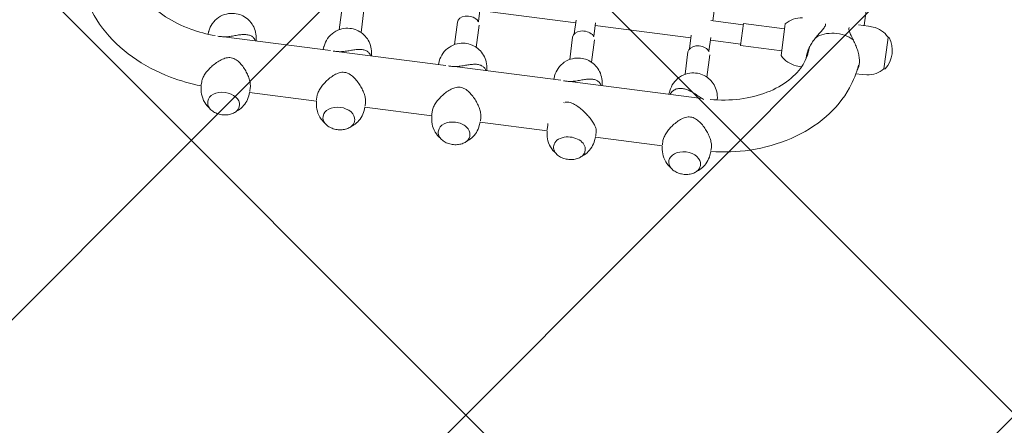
# Model space of a CAD drawing. Header units: metres. Extents: x 5515420 to 5516573, y 5683131 to 5683463.
# Tile 22 of 94: x 5516083.342 to 5516084.147, y 5683294.271 to 5683294.603. Entities that reach past the tile are written whole.
import ezdxf

# ---------------------------------------------------------------- set-up
doc = ezdxf.new("R2010")
doc.units = ezdxf.units.M
doc.layers.get('0').update_dxf_attribs({"linetype": 'CONTINUOUS', "lineweight": 18, "true_color": 0x000000})
doc.layers.add('A-Nawierzchnie', color=41, linetype='CONTINUOUS')
doc.layers.add('A-Plac-Zabaw', color=81, linetype='CONTINUOUS')
doc.layers.get('0').off()

# ---------------------------------------------------------------- blocks, each defined once
blk = doc.blocks.new('A$C615C02F7')
at = {"lineweight": 0}
for p, q in [((1084.045494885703, 293.815316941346), (1084.111276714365, 293.815316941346)), ((1084.978154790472, 294.4759983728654), (1085.253432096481, 294.5088289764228)), ((1085.623433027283, 294.515316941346), (1085.362409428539, 294.515316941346)), ((1089.742929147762, 294.4759983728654), (1089.534092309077, 294.5009050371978)), ((1089.491581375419, 284.4081330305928), (1089.491581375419, 293.1858959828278)), ((1084.045494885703, 291.215316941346), (1084.111276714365, 291.215316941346)), ((1084.978154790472, 290.5546355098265), (1085.253432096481, 290.5218049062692)), ((1085.251581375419, 285.0086082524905), (1085.251581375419, 290.5220256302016)), ((1089.742929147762, 290.5546355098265), (1089.491581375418, 290.5246588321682)), ((1085.623433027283, 290.515316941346), (1085.362409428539, 290.515316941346)), ((1084.978154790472, 284.9759983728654), (1085.25343209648, 285.0088289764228)), ((1085.620158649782, 285.015316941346), (1085.362409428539, 285.015316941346)), ((1089.742929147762, 284.9759983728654), (1089.491581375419, 285.0059750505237)), ((1084.045494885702, 284.315316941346), (1084.111276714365, 284.315316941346)), ((1089.491581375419, 274.9081330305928), (1089.491581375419, 283.6858959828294)), ((1093.112072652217, 283.9153169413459), (1091.272060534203, 283.9153169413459)), ((1084.045494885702, 281.715316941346), (1084.111276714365, 281.715316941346)), ((1093.112072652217, 282.115316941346), (1091.272060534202, 282.115316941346)), ((1084.978154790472, 281.0546355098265), (1085.25343209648, 281.0218049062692)), ((1085.251581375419, 275.5086082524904), (1085.251581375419, 281.0220256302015)), ((1085.620158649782, 281.015316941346), (1085.362409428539, 281.015316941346)), ((1089.742929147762, 281.0546355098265), (1089.491581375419, 281.0246588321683)), ((1084.978154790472, 275.4759983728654), (1085.253432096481, 275.5088289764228)), ((1085.619995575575, 275.5153169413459), (1085.362409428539, 275.5153169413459)), ((1089.742929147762, 275.4759983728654), (1089.491581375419, 275.5059750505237)), ((1084.045494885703, 274.815316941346), (1084.111276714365, 274.815316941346)), ((1089.491581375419, 265.4081330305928), (1089.491581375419, 274.1858959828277)), ((1093.112072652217, 274.4153169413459), (1091.272060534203, 274.4153169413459)), ((1084.045494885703, 272.215316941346), (1084.111276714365, 272.215316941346)), ((1093.112072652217, 272.615316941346), (1091.272060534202, 272.615316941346)), ((1093.391217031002, 272.7153169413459), (1094.510397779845, 272.7153169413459)), ((1094.299738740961, 264.8153169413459), (1094.299738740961, 272.7153169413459)), ((1084.978154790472, 271.5546355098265), (1085.253432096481, 271.5218049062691)), ((1085.251581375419, 266.0086082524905), (1085.251581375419, 271.5220256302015)), ((1085.619995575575, 271.5153169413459), (1085.362409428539, 271.5153169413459)), ((1089.742929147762, 271.5546355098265), (1089.491581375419, 271.5246588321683)), ((1084.978154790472, 265.9759983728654), (1085.253432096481, 266.0088289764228)), ((1085.731664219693, 266.015316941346), (1085.362409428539, 266.015316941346)), ((1089.742929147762, 265.9759983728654), (1089.491581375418, 266.0059750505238)), ((1084.045494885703, 265.3153169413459), (1084.111276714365, 265.3153169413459)), ((1093.112072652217, 264.9153169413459), (1091.272060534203, 264.9153169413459)), ((1093.391217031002, 264.8153169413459), (1094.510397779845, 264.8153169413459)), ((1089.491581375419, 253.7866568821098), (1089.491581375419, 264.6858959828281)), ((1093.391217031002, 263.2153169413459), (1094.510397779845, 263.2153169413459)), ((1094.299738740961, 255.3153169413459), (1094.299738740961, 263.2153169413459)), ((1084.045494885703, 262.7153169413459), (1084.111276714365, 262.7153169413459)), ((1093.112072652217, 263.115316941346), (1091.272060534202, 263.115316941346)), ((1084.978154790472, 262.0546355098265), (1085.253432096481, 262.0218049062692)), ((1085.251581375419, 256.5086082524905), (1085.251581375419, 262.0220256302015)), ((1085.731664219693, 262.015316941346), (1085.362409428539, 262.015316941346)), ((1089.742929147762, 262.0546355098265), (1089.491581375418, 262.0246588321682)), ((1084.978154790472, 256.4759983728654), (1085.253432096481, 256.5088289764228)), ((1085.619995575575, 256.515316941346), (1085.362409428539, 256.515316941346)), ((1089.742929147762, 256.4759983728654), (1089.491581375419, 256.5059750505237)), ((1084.045494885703, 255.815316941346), (1084.111276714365, 255.815316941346)), ((1093.112072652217, 255.4153169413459), (1091.272060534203, 255.4153169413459)), ((1093.391217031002, 255.3153169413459), (1094.510397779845, 255.3153169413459)), ((1093.112072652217, 253.615316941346), (1091.272060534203, 253.615316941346)), ((1093.391217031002, 253.7153169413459), (1094.510397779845, 253.7153169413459)), ((1094.299738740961, 251.215316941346), (1094.299738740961, 253.7153169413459)), ((1095.899738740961, 251.215316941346), (1095.899738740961, 253.8926425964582)), ((1095.899738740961, 253.7153169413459), (1102.947233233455, 253.7153169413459)), ((1084.045494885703, 253.215316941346), (1084.111276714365, 253.215316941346)), ((1084.978154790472, 252.5546355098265), (1085.253432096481, 252.5218049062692)), ((1085.619995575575, 252.515316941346), (1085.362409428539, 252.515316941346)), ((1089.742929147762, 252.5546355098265), (1089.534092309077, 252.5297288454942)), ((1095.999738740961, 251.215316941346), (1094.199738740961, 251.215316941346)), ((1094.199738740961, 251.215316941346), (1094.199738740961, 247.8153169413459)), ((1095.999738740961, 251.215316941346), (1095.999738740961, 247.8153169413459)), ((1093.799738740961, 247.8153169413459), (1096.182405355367, 247.8153169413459)), ((1096.182405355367, 247.8153169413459), (1096.399738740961, 247.8153169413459)), ((1093.132676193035, 246.4917937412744), (1093.099738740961, 246.115316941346)), ((1093.099738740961, 246.115316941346), (1093.099738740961, 246.0459571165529)), ((1094.599738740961, 245.6677089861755), (1094.599738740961, 245.6379379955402)), ((1093.099738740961, 241.0453169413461), (1093.099738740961, 241.5733090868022)), ((1097.099738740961, 241.0453169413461), (1097.099738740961, 241.8738299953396)), ((1093.132676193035, 240.6688401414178), (1093.099738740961, 241.0453169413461)), ((1097.066801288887, 240.6688401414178), (1097.099738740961, 241.0453169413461)), ((1097.099738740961, 241.3953169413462), (1102.316518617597, 241.3953169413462)), ((1093.799738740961, 239.2559346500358), (1093.799738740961, 239.3453169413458)), ((1096.157898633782, 239.3453169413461), (1093.799738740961, 239.3453169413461)), ((1096.399738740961, 239.3453169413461), (1096.157898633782, 239.3453169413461)), ((1096.399738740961, 239.2559346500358), (1096.399738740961, 239.3453169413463))]:
    blk.add_line(p, q, dxfattribs=at)
for centre, radius, start, end in [((1095.125065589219, 246.3174822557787), 2.0000000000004, 131.5033183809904, 174.9999999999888), ((1095.074411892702, 246.3174822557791), 2.000000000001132, 4.999999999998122, 48.49668161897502), ((1095.125065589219, 240.8431516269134), 2.000000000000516, 185.0000000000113, 228.4966816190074), ((1095.074411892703, 240.8431516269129), 2.000000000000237, 311.5033183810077, 355.0000000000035), ((1093.819738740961, 239.2559346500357), 0.01999999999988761, 179.9999999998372, 236.0587575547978), ((1095.099738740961, 241.1578169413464), 2.312500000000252, 236.0587575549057, 303.9412424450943), ((1096.379738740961, 239.2559346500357), 0.01999999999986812, 303.9412424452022, 1.628443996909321e-10)]:
    blk.add_arc(centre, radius, start, end, dxfattribs=at)
for centre, major_axis, ratio, start_param, end_param in [((1084.111276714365, 292.515316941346), (1.13686837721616e-13, -1.299999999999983), 0.677024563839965, 0, 3.141592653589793), ((1085.362409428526, 292.5153169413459), (2.492823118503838e-11, 2.00000000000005), 0.6770245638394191, 8.418799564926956e-12, 0.08056969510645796), ((1085.362409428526, 292.515316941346), (2.492815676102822e-11, -2.000000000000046), 0.6770245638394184, -0.08056969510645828, -8.419112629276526e-12), ((1085.362409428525, 283.0153169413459), (2.492823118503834e-11, 2.000000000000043), 0.6770245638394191, 8.418799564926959e-12, 0.08056969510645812), ((1084.111276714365, 283.015316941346), (0, -1.300000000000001), 0.6770245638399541, 7.02073280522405e-14, 3.141592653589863), ((1085.362409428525, 283.0153169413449), (2.504139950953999e-11, -1.999999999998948), 0.6770245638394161, -0.0805696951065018, -8.418404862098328e-12), ((1085.362409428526, 273.5153169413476), (2.487606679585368e-11, 1.999999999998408), 0.677024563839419, 8.380385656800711e-12, 0.08056969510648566), ((1084.111276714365, 273.515316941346), (9.742403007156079e-14, 1.299999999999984), 0.677024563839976, -1.570796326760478, 6.927791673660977e-14), ((1084.111276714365, 273.515316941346), (0, -1.300000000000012), 0.6770245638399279, 0, 1.57079632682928), ((1085.362409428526, 273.5153169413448), (2.487607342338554e-11, -1.999999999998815), 0.6770245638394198, -0.08056969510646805, -8.379241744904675e-12), ((1085.362409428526, 264.0153169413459), (2.492823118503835e-11, 2.000000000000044), 0.6770245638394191, 8.418799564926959e-12, 0.08056969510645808), ((1084.111276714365, 264.015316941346), (-3.027578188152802e-13, 1.300000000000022), 0.6770245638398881, -1.152579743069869, -2.084998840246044e-13), ((1084.111276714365, 264.015316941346), (1.13686837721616e-13, -1.300000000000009), 0.6770245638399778, -7.016609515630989e-14, 1.989012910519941), ((1085.362409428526, 264.0153169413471), (2.498024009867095e-11, -2.000000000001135), 0.6770245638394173, -0.08056969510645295, -8.457665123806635e-12), ((1085.362409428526, 254.5153169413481), (2.487606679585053e-11, 1.999999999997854), 0.677024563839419, 8.380385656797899e-12, 0.08056969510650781), ((1084.111276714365, 254.515316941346), (2.286136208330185e-14, 1.300000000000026), 0.6770245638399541, -1.570796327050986, 1.332267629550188e-15), ((1084.111276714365, 254.515316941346), (1.13686837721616e-13, -1.300000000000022), 0.6770245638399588, 1.061217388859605e-27, 1.570796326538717), ((1085.362409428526, 254.5153169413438), (2.498935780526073e-11, -1.999999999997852), 0.6770245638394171, -0.08056969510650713, -8.379574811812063e-12), ((1094.731185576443, 243.5153169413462), (-1.707523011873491e-13, 2.120000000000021), 0.6770245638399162, -2.276836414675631, -0.6505646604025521)]:
    blk.add_ellipse(centre, major_axis=major_axis, ratio=ratio, start_param=start_param, end_param=end_param, dxfattribs=at)
at = {"lineweight": 0, "extrusion": (0, 0, -1)}
for centre, major_axis, ratio, start_param, end_param in [((1093.112072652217, 273.5153169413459), (0, 0.899999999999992), 0.6770245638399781, -1.012523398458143e-13, 2.416886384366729), ((1093.112072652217, 273.5153169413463), (-5.592748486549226e-13, -0.9000000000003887), 0.6770245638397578, -0.7247062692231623, -5.164757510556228e-13), ((1093.112072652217, 264.0153169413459), (0, 0.8999999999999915), 0.6770245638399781, -1.012523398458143e-13, 2.416886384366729), ((1093.112072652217, 264.0153169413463), (-5.594413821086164e-13, -0.9000000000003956), 0.677024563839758, -0.7247062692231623, -5.234701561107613e-13), ((1093.112072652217, 254.5153169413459), (0, 0.8999999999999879), 0.6770245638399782, -1.012523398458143e-13, 2.416886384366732), ((1093.112072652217, 254.5153169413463), (-6.444844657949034e-13, -0.9000000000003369), 0.6770245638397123, -0.7247062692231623, -4.940492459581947e-13), ((1094.731185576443, 243.515316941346), (-1.212363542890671e-13, -2.119999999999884), 0.6770245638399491, -2.491027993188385, -0.8647562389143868)]:
    blk.add_ellipse(centre, major_axis=major_axis, ratio=ratio, start_param=start_param, end_param=end_param, dxfattribs=at)
at = {"lineweight": 0}
for points, knots in [([(1085.283250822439, 294.5118963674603), (1085.338985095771, 295.3872905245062), (1085.468354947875, 296.2556302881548), (1085.947814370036, 298.260662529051), (1086.363077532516, 299.374420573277), (1087.45216151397, 301.4112087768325), (1088.12632429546, 302.3346674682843), (1089.70554893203, 303.8936831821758), (1090.612415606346, 304.5289575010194), (1092.309342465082, 305.278134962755), (1093.059141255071, 305.4879459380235), (1093.822859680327, 305.5804448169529)], [4.798683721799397, 4.798683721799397, 4.798683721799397, 4.798683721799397, 5.026548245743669, 5.026548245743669, 5.340707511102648, 5.340707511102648, 5.654866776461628, 5.654866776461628, 5.969026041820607, 5.969026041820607, 6.194283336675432, 6.194283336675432, 6.194283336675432, 6.194283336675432]), ([(1089.498343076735, 293.9090053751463), (1089.522220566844, 294.6037075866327), (1089.609844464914, 295.2932608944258), (1089.930611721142, 296.7330645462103), (1090.188193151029, 297.4700376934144), (1090.830500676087, 298.780708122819), (1091.215077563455, 299.3534601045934), (1092.060701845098, 300.3005428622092), (1092.522189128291, 300.6677263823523), (1093.461534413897, 301.1870199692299), (1093.937628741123, 301.3332106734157), (1094.505583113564, 301.3890603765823), (1094.603599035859, 301.3943045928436), (1094.701600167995, 301.395184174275)], [4.759057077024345, 4.759057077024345, 4.759057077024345, 4.759057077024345, 5.00633368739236, 5.00633368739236, 5.299845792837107, 5.299845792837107, 5.593824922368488, 5.593824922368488, 5.89678144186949, 5.89678144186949, 6.210940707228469, 6.210940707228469, 6.276579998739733, 6.276579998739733, 6.276579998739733, 6.276579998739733]), ([(1084.045494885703, 291.215316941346), (1083.951601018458, 291.215316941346), (1083.857761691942, 291.2373339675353), (1083.679193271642, 291.3230829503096), (1083.594574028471, 291.3871489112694), (1083.442760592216, 291.5512219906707), (1083.37577066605, 291.6516048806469), (1083.266617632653, 291.8782923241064), (1083.224548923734, 292.0046468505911), (1083.169629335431, 292.27033008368), (1083.156789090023, 292.4096147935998), (1083.161588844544, 292.6870760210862), (1083.179222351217, 292.8252051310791), (1083.24326060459, 293.0864635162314), (1083.289659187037, 293.209547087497), (1083.406756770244, 293.4281916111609), (1083.477435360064, 293.5237310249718), (1083.63602931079, 293.6771050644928), (1083.723879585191, 293.735069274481), (1083.89067343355, 293.8003924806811), (1083.968073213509, 293.815316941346), (1084.045494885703, 293.815316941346)], [3.141592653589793, 3.141592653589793, 3.141592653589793, 3.141592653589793, 3.455922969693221, 3.455922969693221, 3.773276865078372, 3.773276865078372, 4.094172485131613, 4.094172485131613, 4.416056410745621, 4.416056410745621, 4.737934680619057, 4.737934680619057, 5.059755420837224, 5.059755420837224, 5.381649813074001, 5.381649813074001, 5.703484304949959, 5.703484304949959, 6.023999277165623, 6.023999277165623, 6.283185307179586, 6.283185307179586, 6.283185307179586, 6.283185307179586]), ([(1083.55859835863, 293.6022185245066), (1083.608268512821, 293.6771894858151), (1083.665808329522, 293.7530281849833), (1083.873935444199, 293.9857652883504), (1084.059556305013, 294.1427558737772), (1084.485581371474, 294.3639946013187), (1084.706506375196, 294.4388133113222), (1084.953682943, 294.4729641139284), (1084.965904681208, 294.4745373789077), (1084.978154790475, 294.4759983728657)], [5.486963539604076, 5.486963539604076, 5.486963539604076, 5.486963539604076, 5.635168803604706, 5.635168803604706, 5.945099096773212, 5.945099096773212, 6.189916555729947, 6.189916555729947, 6.202615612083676, 6.202615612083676, 6.202615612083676, 6.202615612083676]), ([(1085.623433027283, 294.515316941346), (1085.654004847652, 294.5152931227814), (1085.68560247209, 294.5135474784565), (1085.808953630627, 294.5003124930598), (1085.909528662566, 294.4766638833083), (1086.122693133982, 294.4024506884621), (1086.235272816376, 294.3519099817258), (1086.463011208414, 294.2291544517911), (1086.578424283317, 294.1568226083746), (1086.802635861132, 293.9981087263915), (1086.911426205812, 293.9117289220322), (1087.120170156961, 293.7288215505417), (1087.227288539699, 293.6248630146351), (1087.428468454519, 293.4033205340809), (1087.522614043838, 293.2858122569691), (1087.685304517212, 293.0411957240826), (1087.753901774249, 292.9143659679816), (1087.848785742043, 292.6508204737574), (1087.874846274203, 292.5139637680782), (1087.860726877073, 292.2268678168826), (1087.821313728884, 292.0922198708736), (1087.700896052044, 291.8365771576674), (1087.620104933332, 291.715463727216), (1087.434075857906, 291.4855261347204), (1087.328813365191, 291.3769894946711), (1087.106864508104, 291.176227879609), (1086.990101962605, 291.0840873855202), (1086.764585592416, 290.9259537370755), (1086.647971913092, 290.8532582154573), (1086.409642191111, 290.7249016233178), (1086.287934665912, 290.6692456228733), (1086.049866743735, 290.5819662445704), (1085.933242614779, 290.5502694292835), (1085.75376302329, 290.5210491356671), (1085.68660000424, 290.515368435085), (1085.623433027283, 290.515316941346)], [3.197384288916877, 3.197384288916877, 3.197384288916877, 3.197384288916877, 3.341752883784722, 3.341752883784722, 3.745412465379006, 3.745412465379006, 4.14907204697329, 4.14907204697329, 4.552731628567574, 4.552731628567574, 4.956391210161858, 4.956391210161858, 5.388169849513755, 5.388169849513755, 5.819948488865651, 5.819948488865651, 6.251727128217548, 6.251727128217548, 6.683505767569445, 6.683505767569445, 7.115284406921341, 7.115284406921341, 7.547063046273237, 7.547063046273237, 7.978841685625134, 7.978841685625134, 8.41062032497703, 8.41062032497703, 8.814279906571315, 8.814279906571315, 9.217939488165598, 9.217939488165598, 9.621599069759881, 9.621599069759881, 9.880890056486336, 9.880890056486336, 9.880890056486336, 9.880890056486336]), ([(1089.742929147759, 290.5546355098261), (1089.953521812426, 290.5797515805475), (1090.154558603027, 290.6389376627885), (1090.523715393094, 290.8069386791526), (1090.687086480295, 290.9186257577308), (1090.97933671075, 291.1760501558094), (1091.097198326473, 291.3237565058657), (1091.299574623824, 291.6451069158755), (1091.36984647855, 291.8169002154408), (1091.473334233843, 292.1831833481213), (1091.494746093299, 292.3749435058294), (1091.484047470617, 292.7767807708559), (1091.447740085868, 292.9879231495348), (1091.287444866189, 293.4097487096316), (1091.174803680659, 293.6193665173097), (1090.847148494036, 293.9857652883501), (1090.661527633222, 294.1427558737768), (1090.235502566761, 294.3639946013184), (1090.014577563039, 294.4388133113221), (1089.767400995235, 294.4729641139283), (1089.755179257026, 294.4745373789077), (1089.74292914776, 294.4759983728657)], [3.22216234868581, 3.22216234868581, 3.22216234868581, 3.22216234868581, 3.440472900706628, 3.440472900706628, 3.679322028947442, 3.679322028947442, 3.963137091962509, 3.963137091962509, 4.317042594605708, 4.317042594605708, 4.751694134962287, 4.751694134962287, 5.223854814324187, 5.223854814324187, 5.635168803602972, 5.635168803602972, 5.94509909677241, 5.94509909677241, 6.189916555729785, 6.189916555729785, 6.202615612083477, 6.202615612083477, 6.202615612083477, 6.202615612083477]), ([(1089.515986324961, 293.0087156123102), (1089.491947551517, 293.1481933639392), (1089.481657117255, 293.2763360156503), (1089.473903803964, 293.4959065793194), (1089.474329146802, 293.5899865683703), (1089.474498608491, 293.6783784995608)], [0, 0, 0, 0, 0.4317786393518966, 0.4317786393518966, 0.7940899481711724, 0.7940899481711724, 0.7940899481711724, 0.7940899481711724]), ([(1089.491581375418, 290.6008612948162), (1089.55699172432, 290.6315001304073), (1089.615857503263, 290.6704014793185), (1089.731530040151, 290.7764904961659), (1089.783179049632, 290.8485257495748), (1089.858642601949, 291.010964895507), (1089.882582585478, 291.1015355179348), (1089.906196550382, 291.2926852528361), (1089.905905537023, 291.3932656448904), (1089.887839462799, 291.6011292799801), (1089.868063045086, 291.7165192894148), (1089.812072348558, 291.9570643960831), (1089.775872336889, 292.0821566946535), (1089.696647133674, 292.3376973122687), (1089.653713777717, 292.4678860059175), (1089.575201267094, 292.7335742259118), (1089.540025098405, 292.8692378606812), (1089.515986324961, 293.0087156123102)], [10.1135148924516, 10.1135148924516, 10.1135148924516, 10.1135148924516, 10.42891823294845, 10.42891823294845, 10.83257781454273, 10.83257781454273, 11.23623739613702, 11.23623739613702, 11.6398969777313, 11.6398969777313, 12.0716756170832, 12.0716756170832, 12.5034542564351, 12.5034542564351, 12.93523289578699, 12.93523289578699, 13.36701153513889, 13.36701153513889, 13.36701153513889, 13.36701153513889]), ([(1084.978154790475, 290.5546355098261), (1084.767562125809, 290.5797515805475), (1084.566525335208, 290.6389376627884), (1084.197368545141, 290.8069386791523), (1084.03399745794, 290.9186257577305), (1083.755906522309, 291.1635781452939), (1083.645230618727, 291.2976546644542), (1083.55859835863, 291.4284153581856)], [3.222162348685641, 3.222162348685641, 3.222162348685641, 3.222162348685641, 3.440472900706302, 3.440472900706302, 3.679322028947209, 3.679322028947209, 3.937814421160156, 3.937814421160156, 3.937814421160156, 3.937814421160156]), ([(1083.55859835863, 284.1022185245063), (1083.608268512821, 284.177189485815), (1083.665808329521, 284.2530281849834), (1083.873935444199, 284.4857652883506), (1084.059556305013, 284.6427558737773), (1084.485581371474, 284.8639946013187), (1084.706506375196, 284.9388133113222), (1084.953682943, 284.9729641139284), (1084.965904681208, 284.9745373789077), (1084.978154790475, 284.9759983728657)], [5.486963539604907, 5.486963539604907, 5.486963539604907, 5.486963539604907, 5.635168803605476, 5.635168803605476, 5.945099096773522, 5.945099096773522, 6.189916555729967, 6.189916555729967, 6.202615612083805, 6.202615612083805, 6.202615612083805, 6.202615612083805]), ([(1085.620158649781, 285.015316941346), (1085.705626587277, 285.0152897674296), (1085.799806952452, 285.0035726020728), (1086.008237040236, 284.9547312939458), (1086.123500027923, 284.9155625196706), (1086.357943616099, 284.8141468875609), (1086.47738479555, 284.7518093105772), (1086.710548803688, 284.6112214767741), (1086.824263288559, 284.5329751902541), (1087.043510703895, 284.3647259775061), (1087.156640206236, 284.2677180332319), (1087.370710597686, 284.0583002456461), (1087.471730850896, 283.9459716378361), (1087.64880524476, 283.7096984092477), (1087.724894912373, 283.5860384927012), (1087.835420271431, 283.3266538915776), (1087.869637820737, 283.1908014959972), (1087.872714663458, 282.9029849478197), (1087.841406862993, 282.7666512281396), (1087.736445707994, 282.5055444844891), (1087.663013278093, 282.3806388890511), (1087.491024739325, 282.1411668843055), (1087.392427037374, 282.0268832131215), (1087.182882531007, 281.8129369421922), (1087.071854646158, 281.7133536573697), (1086.856262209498, 281.5397058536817), (1086.744252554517, 281.4584775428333), (1086.514165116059, 281.3112743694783), (1086.396095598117, 281.2453028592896), (1086.16390297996, 281.1361564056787), (1086.04952134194, 281.0928812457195), (1085.833793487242, 281.0336360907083), (1085.732457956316, 281.0176905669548), (1085.634256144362, 281.0154002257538), (1085.627184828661, 281.0153182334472), (1085.620158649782, 281.015316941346)], [3.373294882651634, 3.373294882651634, 3.373294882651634, 3.373294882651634, 3.745412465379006, 3.745412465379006, 4.14907204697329, 4.14907204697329, 4.552731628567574, 4.552731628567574, 4.956391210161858, 4.956391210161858, 5.388169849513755, 5.388169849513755, 5.819948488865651, 5.819948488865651, 6.251727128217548, 6.251727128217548, 6.683505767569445, 6.683505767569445, 7.115284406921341, 7.115284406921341, 7.547063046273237, 7.547063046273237, 7.978841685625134, 7.978841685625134, 8.41062032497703, 8.41062032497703, 8.814279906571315, 8.814279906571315, 9.217939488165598, 9.217939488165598, 9.621599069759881, 9.621599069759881, 10.02525865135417, 10.02525865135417, 10.05680065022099, 10.05680065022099, 10.05680065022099, 10.05680065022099]), ([(1089.742929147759, 281.0546355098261), (1089.953521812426, 281.0797515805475), (1090.154558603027, 281.1389376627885), (1090.523715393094, 281.3069386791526), (1090.687086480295, 281.4186257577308), (1090.97933671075, 281.6760501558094), (1091.097198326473, 281.8237565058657), (1091.299574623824, 282.1451069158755), (1091.36984647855, 282.3169002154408), (1091.473334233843, 282.6831833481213), (1091.494746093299, 282.8749435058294), (1091.484047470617, 283.2767807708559), (1091.447740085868, 283.4879231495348), (1091.287444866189, 283.9097487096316), (1091.174803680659, 284.1193665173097), (1090.847148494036, 284.4857652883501), (1090.661527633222, 284.6427558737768), (1090.235502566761, 284.8639946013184), (1090.014577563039, 284.9388133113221), (1089.767400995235, 284.9729641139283), (1089.755179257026, 284.9745373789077), (1089.74292914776, 284.9759983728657)], [3.22216234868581, 3.22216234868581, 3.22216234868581, 3.22216234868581, 3.440472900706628, 3.440472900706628, 3.679322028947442, 3.679322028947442, 3.963137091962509, 3.963137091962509, 4.317042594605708, 4.317042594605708, 4.751694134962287, 4.751694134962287, 5.223854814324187, 5.223854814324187, 5.635168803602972, 5.635168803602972, 5.94509909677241, 5.94509909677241, 6.189916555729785, 6.189916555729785, 6.202615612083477, 6.202615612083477, 6.202615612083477, 6.202615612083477]), ([(1084.045494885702, 281.715316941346), (1083.951601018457, 281.715316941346), (1083.857761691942, 281.7373339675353), (1083.679193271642, 281.8230829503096), (1083.594574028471, 281.8871489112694), (1083.442760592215, 282.0512219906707), (1083.37577066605, 282.1516048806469), (1083.266617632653, 282.3782923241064), (1083.224548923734, 282.5046468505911), (1083.169629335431, 282.77033008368), (1083.156789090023, 282.9096147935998), (1083.161588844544, 283.1870760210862), (1083.179222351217, 283.3252051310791), (1083.24326060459, 283.5864635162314), (1083.289659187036, 283.709547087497), (1083.406756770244, 283.9281916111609), (1083.477435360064, 284.0237310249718), (1083.63602931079, 284.1771050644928), (1083.723879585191, 284.235069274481), (1083.89067343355, 284.3003924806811), (1083.968073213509, 284.315316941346), (1084.045494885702, 284.315316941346)], [3.141592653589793, 3.141592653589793, 3.141592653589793, 3.141592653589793, 3.455922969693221, 3.455922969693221, 3.773276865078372, 3.773276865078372, 4.094172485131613, 4.094172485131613, 4.416056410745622, 4.416056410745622, 4.737934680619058, 4.737934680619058, 5.059755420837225, 5.059755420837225, 5.381649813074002, 5.381649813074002, 5.70348430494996, 5.70348430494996, 6.023999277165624, 6.023999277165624, 6.283185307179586, 6.283185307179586, 6.283185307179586, 6.283185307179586]), ([(1089.515986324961, 283.5087156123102), (1089.491947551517, 283.6481933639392), (1089.481657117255, 283.7763360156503), (1089.473797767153, 283.9989094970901), (1089.47435820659, 284.095621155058), (1089.474508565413, 284.1863158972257)], [0, 0, 0, 0, 0.4317786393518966, 0.4317786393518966, 0.8049501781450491, 0.8049501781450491, 0.8049501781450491, 0.8049501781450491]), ([(1089.491581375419, 281.1008612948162), (1089.556991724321, 281.1315001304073), (1089.615857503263, 281.1704014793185), (1089.731530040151, 281.2764904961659), (1089.783179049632, 281.3485257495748), (1089.858642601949, 281.510964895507), (1089.882582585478, 281.6015355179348), (1089.906196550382, 281.7926852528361), (1089.905905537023, 281.8932656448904), (1089.887839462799, 282.1011292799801), (1089.868063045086, 282.2165192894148), (1089.812072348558, 282.4570643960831), (1089.775872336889, 282.5821566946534), (1089.696647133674, 282.8376973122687), (1089.653713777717, 282.9678860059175), (1089.575201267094, 283.2335742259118), (1089.540025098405, 283.3692378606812), (1089.515986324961, 283.5087156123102)], [10.11351489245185, 10.11351489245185, 10.11351489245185, 10.11351489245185, 10.42891823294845, 10.42891823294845, 10.83257781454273, 10.83257781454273, 11.23623739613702, 11.23623739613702, 11.6398969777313, 11.6398969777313, 12.0716756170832, 12.0716756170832, 12.5034542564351, 12.5034542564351, 12.93523289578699, 12.93523289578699, 13.36701153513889, 13.36701153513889, 13.36701153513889, 13.36701153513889]), ([(1084.978154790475, 281.0546355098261), (1084.767562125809, 281.0797515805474), (1084.566525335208, 281.1389376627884), (1084.197368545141, 281.3069386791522), (1084.03399745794, 281.4186257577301), (1083.755906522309, 281.6635781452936), (1083.645230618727, 281.7976546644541), (1083.55859835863, 281.9284153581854)], [3.22216234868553, 3.22216234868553, 3.22216234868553, 3.22216234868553, 3.440472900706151, 3.440472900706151, 3.679322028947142, 3.679322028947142, 3.93781442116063, 3.93781442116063, 3.93781442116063, 3.93781442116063]), ([(1083.55859835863, 274.6022185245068), (1083.608268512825, 274.6771894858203), (1083.665808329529, 274.7530281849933), (1083.873935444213, 274.9857652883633), (1084.059556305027, 275.1427558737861), (1084.485581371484, 275.3639946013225), (1084.706506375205, 275.4388133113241), (1084.953682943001, 275.4729641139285), (1084.965904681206, 275.4745373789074), (1084.978154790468, 275.475998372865)], [5.486963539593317, 5.486963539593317, 5.486963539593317, 5.486963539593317, 5.635168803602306, 5.635168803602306, 5.945099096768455, 5.945099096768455, 6.189916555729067, 6.189916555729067, 6.202615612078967, 6.202615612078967, 6.202615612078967, 6.202615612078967]), ([(1085.619995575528, 275.515316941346), (1085.711091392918, 275.5153169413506), (1085.812585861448, 275.5015256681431), (1086.028924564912, 275.4464826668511), (1086.143757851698, 275.4052555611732), (1086.377096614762, 275.2999613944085), (1086.495861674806, 275.235798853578), (1086.727505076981, 275.0918854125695), (1086.84037511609, 275.0121381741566), (1087.05780946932, 274.8411683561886), (1087.169895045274, 274.7428604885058), (1087.381714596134, 274.5311520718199), (1087.481528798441, 274.4178318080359), (1087.656068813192, 274.1799295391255), (1087.730833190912, 274.0556312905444), (1087.838581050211, 273.7953531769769), (1087.871345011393, 273.659243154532), (1087.871345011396, 273.5153169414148)], [10.02525865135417, 10.02525865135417, 10.02525865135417, 10.02525865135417, 10.42891823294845, 10.42891823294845, 10.83257781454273, 10.83257781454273, 11.23623739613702, 11.23623739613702, 11.6398969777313, 11.6398969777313, 12.0716756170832, 12.0716756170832, 12.5034542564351, 12.5034542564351, 12.93523289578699, 12.93523289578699, 13.36701153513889, 13.36701153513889, 13.36701153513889, 13.36701153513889]), ([(1089.742929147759, 271.5546355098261), (1089.953521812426, 271.5797515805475), (1090.154558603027, 271.6389376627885), (1090.523715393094, 271.8069386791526), (1090.687086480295, 271.9186257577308), (1090.97933671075, 272.1760501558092), (1091.097198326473, 272.3237565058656), (1091.299574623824, 272.6451069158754), (1091.36984647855, 272.8169002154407), (1091.473334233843, 273.1831833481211), (1091.494746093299, 273.3749435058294), (1091.484047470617, 273.7767807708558), (1091.447740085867, 273.9879231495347), (1091.287444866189, 274.4097487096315), (1091.174803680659, 274.6193665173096), (1090.847148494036, 274.98576528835), (1090.661527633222, 275.1427558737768), (1090.235502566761, 275.3639946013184), (1090.014577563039, 275.4388133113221), (1089.767400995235, 275.4729641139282), (1089.755179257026, 275.4745373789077), (1089.74292914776, 275.4759983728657)], [3.222162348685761, 3.222162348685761, 3.222162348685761, 3.222162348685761, 3.440472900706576, 3.440472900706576, 3.679322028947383, 3.679322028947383, 3.963137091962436, 3.963137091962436, 4.317042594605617, 4.317042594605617, 4.75169413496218, 4.75169413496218, 5.223854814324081, 5.223854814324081, 5.635168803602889, 5.635168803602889, 5.945099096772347, 5.945099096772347, 6.189916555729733, 6.189916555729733, 6.202615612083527, 6.202615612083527, 6.202615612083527, 6.202615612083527]), ([(1084.045494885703, 272.215316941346), (1083.951601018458, 272.215316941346), (1083.857761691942, 272.2373339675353), (1083.679193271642, 272.3230829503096), (1083.594574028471, 272.3871489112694), (1083.442760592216, 272.5512219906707), (1083.37577066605, 272.6516048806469), (1083.266617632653, 272.8782923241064), (1083.224548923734, 273.0046468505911), (1083.169629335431, 273.27033008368), (1083.156789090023, 273.4096147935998), (1083.161588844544, 273.6870760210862), (1083.179222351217, 273.8252051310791), (1083.24326060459, 274.0864635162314), (1083.289659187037, 274.209547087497), (1083.406756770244, 274.4281916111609), (1083.477435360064, 274.5237310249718), (1083.63602931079, 274.6771050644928), (1083.723879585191, 274.735069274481), (1083.89067343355, 274.8003924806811), (1083.968073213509, 274.815316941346), (1084.045494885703, 274.815316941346)], [3.141592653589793, 3.141592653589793, 3.141592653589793, 3.141592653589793, 3.455922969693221, 3.455922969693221, 3.773276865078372, 3.773276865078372, 4.094172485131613, 4.094172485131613, 4.416056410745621, 4.416056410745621, 4.737934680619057, 4.737934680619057, 5.059755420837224, 5.059755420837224, 5.381649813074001, 5.381649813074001, 5.703484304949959, 5.703484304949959, 6.023999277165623, 6.023999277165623, 6.283185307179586, 6.283185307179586, 6.283185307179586, 6.283185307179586]), ([(1089.515986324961, 274.0087156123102), (1089.491947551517, 274.1481933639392), (1089.481657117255, 274.2763360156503), (1089.473797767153, 274.4989094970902), (1089.47435820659, 274.5956211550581), (1089.474508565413, 274.6863158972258)], [0, 0, 0, 0, 0.4317786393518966, 0.4317786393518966, 0.8049501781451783, 0.8049501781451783, 0.8049501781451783, 0.8049501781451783]), ([(1089.491581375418, 271.6008612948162), (1089.55699172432, 271.6315001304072), (1089.615857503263, 271.6704014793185), (1089.731530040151, 271.7764904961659), (1089.783179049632, 271.8485257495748), (1089.858642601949, 272.010964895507), (1089.882582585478, 272.1015355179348), (1089.906196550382, 272.2926852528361), (1089.905905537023, 272.3932656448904), (1089.887839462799, 272.6011292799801), (1089.868063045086, 272.7165192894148), (1089.812072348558, 272.9570643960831), (1089.775872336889, 273.0821566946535), (1089.696647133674, 273.3376973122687), (1089.653713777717, 273.4678860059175), (1089.575201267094, 273.7335742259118), (1089.540025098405, 273.8692378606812), (1089.515986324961, 274.0087156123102)], [10.11351489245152, 10.11351489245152, 10.11351489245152, 10.11351489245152, 10.42891823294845, 10.42891823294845, 10.83257781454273, 10.83257781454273, 11.23623739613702, 11.23623739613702, 11.6398969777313, 11.6398969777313, 12.0716756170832, 12.0716756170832, 12.5034542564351, 12.5034542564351, 12.93523289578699, 12.93523289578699, 13.36701153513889, 13.36701153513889, 13.36701153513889, 13.36701153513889]), ([(1087.871345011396, 273.5153169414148), (1087.8713450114, 273.3713907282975), (1087.838581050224, 273.2352807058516), (1087.730833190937, 272.9750025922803), (1087.656068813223, 272.8507043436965), (1087.481528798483, 272.6128020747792), (1087.381714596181, 272.4994818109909), (1087.169895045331, 272.2877733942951), (1087.057809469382, 272.1894655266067), (1086.84037511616, 272.0184957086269), (1086.727505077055, 271.9387484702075), (1086.495861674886, 271.7948350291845), (1086.377096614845, 271.7306724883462), (1086.143757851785, 271.6253783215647), (1086.028924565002, 271.5841512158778), (1085.812585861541, 271.5291082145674), (1085.711091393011, 271.5153169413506), (1085.619995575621, 271.5153169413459)], [0, 0, 0, 0, 0.4317786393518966, 0.4317786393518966, 0.8635572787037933, 0.8635572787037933, 1.29533591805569, 1.29533591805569, 1.727114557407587, 1.727114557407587, 2.13077413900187, 2.13077413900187, 2.534433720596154, 2.534433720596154, 2.938093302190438, 2.938093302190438, 3.341752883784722, 3.341752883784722, 3.341752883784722, 3.341752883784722]), ([(1084.978154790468, 271.554635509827), (1084.767562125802, 271.579751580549), (1084.566525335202, 271.6389376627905), (1084.197368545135, 271.8069386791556), (1084.033997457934, 271.9186257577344), (1083.755906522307, 272.1635781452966), (1083.645230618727, 272.2976546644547), (1083.55859835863, 272.4284153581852)], [3.22216234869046, 3.22216234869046, 3.22216234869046, 3.22216234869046, 3.440472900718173, 3.440472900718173, 3.679322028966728, 3.679322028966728, 3.937814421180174, 3.937814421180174, 3.937814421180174, 3.937814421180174]), ([(1083.558598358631, 265.102218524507), (1083.608268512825, 265.1771894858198), (1083.665808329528, 265.253028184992), (1083.873935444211, 265.4857652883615), (1084.059556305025, 265.6427558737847), (1084.485581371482, 265.8639946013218), (1084.706506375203, 265.9388133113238), (1084.953682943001, 265.9729641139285), (1084.965904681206, 265.9745373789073), (1084.978154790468, 265.9759983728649)], [5.486963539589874, 5.486963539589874, 5.486963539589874, 5.486963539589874, 5.635168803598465, 5.635168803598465, 5.945099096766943, 5.945099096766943, 6.189916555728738, 6.189916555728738, 6.202615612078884, 6.202615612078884, 6.202615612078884, 6.202615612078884]), ([(1089.742929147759, 262.0546355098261), (1089.953521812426, 262.0797515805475), (1090.154558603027, 262.1389376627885), (1090.523715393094, 262.3069386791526), (1090.687086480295, 262.4186257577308), (1090.97933671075, 262.6760501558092), (1091.097198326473, 262.8237565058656), (1091.299574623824, 263.1451069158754), (1091.36984647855, 263.3169002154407), (1091.473334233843, 263.6831833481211), (1091.494746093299, 263.8749435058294), (1091.484047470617, 264.2767807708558), (1091.447740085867, 264.4879231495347), (1091.287444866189, 264.9097487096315), (1091.174803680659, 265.1193665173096), (1090.847148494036, 265.48576528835), (1090.661527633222, 265.6427558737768), (1090.235502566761, 265.8639946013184), (1090.014577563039, 265.9388133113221), (1089.767400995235, 265.9729641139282), (1089.755179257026, 265.9745373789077), (1089.74292914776, 265.9759983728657)], [3.222162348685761, 3.222162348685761, 3.222162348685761, 3.222162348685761, 3.440472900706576, 3.440472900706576, 3.679322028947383, 3.679322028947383, 3.963137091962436, 3.963137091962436, 4.317042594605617, 4.317042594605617, 4.75169413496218, 4.75169413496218, 5.223854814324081, 5.223854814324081, 5.635168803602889, 5.635168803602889, 5.945099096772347, 5.945099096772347, 6.189916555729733, 6.189916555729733, 6.202615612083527, 6.202615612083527, 6.202615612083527, 6.202615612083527]), ([(1084.045494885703, 262.7153169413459), (1083.951601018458, 262.7153169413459), (1083.857761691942, 262.7373339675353), (1083.679193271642, 262.8230829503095), (1083.594574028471, 262.8871489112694), (1083.442760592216, 263.0512219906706), (1083.37577066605, 263.1516048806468), (1083.266617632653, 263.3782923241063), (1083.224548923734, 263.504646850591), (1083.169629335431, 263.7703300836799), (1083.156789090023, 263.9096147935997), (1083.161588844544, 264.1870760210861), (1083.179222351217, 264.325205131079), (1083.24326060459, 264.5864635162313), (1083.289659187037, 264.7095470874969), (1083.406756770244, 264.9281916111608), (1083.477435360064, 265.0237310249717), (1083.63602931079, 265.1771050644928), (1083.723879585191, 265.235069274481), (1083.89067343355, 265.3003924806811), (1083.968073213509, 265.3153169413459), (1084.045494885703, 265.3153169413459)], [3.141592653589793, 3.141592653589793, 3.141592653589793, 3.141592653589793, 3.455922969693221, 3.455922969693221, 3.773276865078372, 3.773276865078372, 4.094172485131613, 4.094172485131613, 4.416056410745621, 4.416056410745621, 4.737934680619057, 4.737934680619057, 5.059755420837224, 5.059755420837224, 5.381649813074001, 5.381649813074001, 5.703484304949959, 5.703484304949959, 6.023999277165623, 6.023999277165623, 6.283185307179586, 6.283185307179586, 6.283185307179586, 6.283185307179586]), ([(1087.754645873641, 264.8275797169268), (1087.794219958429, 264.6960578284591), (1087.799770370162, 264.565487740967), (1087.766771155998, 264.3054917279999), (1087.728485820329, 264.1758843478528), (1087.625270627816, 263.9173433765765), (1087.560227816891, 263.7886437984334), (1087.414987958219, 263.5369365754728), (1087.334692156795, 263.4139775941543), (1087.174243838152, 263.1883066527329), (1087.088811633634, 263.0770779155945), (1086.908963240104, 262.8604817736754), (1086.814555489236, 262.7551097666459), (1086.624454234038, 262.5594572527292), (1086.528544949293, 262.46896734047), (1086.342896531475, 262.3103962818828), (1086.253162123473, 262.2423338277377), (1086.0866727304, 262.1330412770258), (1086.007439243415, 262.0901841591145), (1085.863218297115, 262.0322113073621), (1085.798214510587, 262.0170692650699), (1085.738387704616, 262.0153653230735), (1085.735011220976, 262.0153175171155), (1085.731664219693, 262.0153169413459)], [0, 0, 0, 0, 0.4317786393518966, 0.4317786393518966, 0.8635572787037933, 0.8635572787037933, 1.29533591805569, 1.29533591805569, 1.727114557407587, 1.727114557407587, 2.13077413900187, 2.13077413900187, 2.534433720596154, 2.534433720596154, 2.938093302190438, 2.938093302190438, 3.341752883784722, 3.341752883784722, 3.745412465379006, 3.745412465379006, 4.14907204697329, 4.14907204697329, 4.173449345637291, 4.173449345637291, 4.173449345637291, 4.173449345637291]), ([(1089.515986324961, 264.5087156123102), (1089.491947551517, 264.6481933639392), (1089.481657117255, 264.7763360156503), (1089.473797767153, 264.9989094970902), (1089.47435820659, 265.0956211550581), (1089.474508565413, 265.1863158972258)], [0, 0, 0, 0, 0.4317786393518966, 0.4317786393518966, 0.8049501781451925, 0.8049501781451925, 0.8049501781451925, 0.8049501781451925]), ([(1089.491581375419, 262.1008612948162), (1089.556991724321, 262.1315001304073), (1089.615857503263, 262.1704014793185), (1089.731530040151, 262.2764904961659), (1089.783179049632, 262.3485257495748), (1089.858642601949, 262.510964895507), (1089.882582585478, 262.6015355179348), (1089.906196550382, 262.7926852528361), (1089.905905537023, 262.8932656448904), (1089.887839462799, 263.1011292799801), (1089.868063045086, 263.2165192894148), (1089.812072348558, 263.4570643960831), (1089.775872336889, 263.5821566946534), (1089.696647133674, 263.8376973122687), (1089.653713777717, 263.9678860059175), (1089.575201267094, 264.2335742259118), (1089.540025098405, 264.3692378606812), (1089.515986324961, 264.5087156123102)], [10.11351489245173, 10.11351489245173, 10.11351489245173, 10.11351489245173, 10.42891823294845, 10.42891823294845, 10.83257781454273, 10.83257781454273, 11.23623739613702, 11.23623739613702, 11.6398969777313, 11.6398969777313, 12.0716756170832, 12.0716756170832, 12.5034542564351, 12.5034542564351, 12.93523289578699, 12.93523289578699, 13.36701153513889, 13.36701153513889, 13.36701153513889, 13.36701153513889]), ([(1084.978154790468, 262.0546355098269), (1084.767562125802, 262.079751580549), (1084.566525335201, 262.1389376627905), (1084.197368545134, 262.306938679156), (1084.033997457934, 262.418625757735), (1083.755906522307, 262.6635781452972), (1083.645230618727, 262.7976546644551), (1083.558598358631, 262.9284153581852)], [3.222162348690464, 3.222162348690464, 3.222162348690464, 3.222162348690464, 3.440472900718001, 3.440472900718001, 3.67932202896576, 3.67932202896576, 3.937814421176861, 3.937814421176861, 3.937814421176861, 3.937814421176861]), ([(1083.55859835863, 255.6022185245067), (1083.608268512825, 255.6771894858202), (1083.665808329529, 255.7530281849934), (1083.873935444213, 255.9857652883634), (1084.059556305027, 256.1427558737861), (1084.485581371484, 256.3639946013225), (1084.706506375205, 256.4388133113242), (1084.953682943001, 256.4729641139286), (1084.965904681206, 256.4745373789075), (1084.978154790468, 256.475998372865)], [5.486963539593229, 5.486963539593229, 5.486963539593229, 5.486963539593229, 5.635168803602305, 5.635168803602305, 5.945099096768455, 5.945099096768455, 6.189916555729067, 6.189916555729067, 6.202615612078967, 6.202615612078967, 6.202615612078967, 6.202615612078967]), ([(1085.619995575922, 256.515316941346), (1085.711091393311, 256.5153169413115), (1085.812585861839, 256.5015256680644), (1086.028924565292, 256.446482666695), (1086.143757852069, 256.4052555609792), (1086.377096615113, 256.2999613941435), (1086.495861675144, 256.2357988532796), (1086.727505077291, 256.0918854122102), (1086.840375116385, 256.0121381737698), (1087.057809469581, 255.8411683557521), (1087.169895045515, 255.7428604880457), (1087.381714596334, 255.5311520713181), (1087.481528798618, 255.4178318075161), (1087.656068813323, 255.1799295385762), (1087.730833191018, 255.0556312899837), (1087.838581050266, 254.7953531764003), (1087.871345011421, 254.6592431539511), (1087.871345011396, 254.5153169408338)], [10.02525865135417, 10.02525865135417, 10.02525865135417, 10.02525865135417, 10.42891823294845, 10.42891823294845, 10.83257781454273, 10.83257781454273, 11.23623739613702, 11.23623739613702, 11.6398969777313, 11.6398969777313, 12.0716756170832, 12.0716756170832, 12.5034542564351, 12.5034542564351, 12.93523289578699, 12.93523289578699, 13.36701153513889, 13.36701153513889, 13.36701153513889, 13.36701153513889]), ([(1089.41932079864, 253.6236920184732), (1089.459570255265, 253.7202875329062), (1089.505232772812, 253.8172836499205), (1089.615635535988, 254.0415090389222), (1089.681599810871, 254.1692065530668), (1089.806601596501, 254.426244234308), (1089.865504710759, 254.5553674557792), (1089.965734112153, 254.810180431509), (1090.007036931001, 254.9358299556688), (1090.064455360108, 255.1686100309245), (1090.084067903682, 255.2843803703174), (1090.09789138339, 255.5124323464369), (1090.092067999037, 255.6247203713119), (1090.050014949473, 255.8363916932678), (1090.013695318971, 255.9360054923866), (1089.910404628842, 256.1145135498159), (1089.843402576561, 256.1933909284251), (1089.68629634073, 256.3236738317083), (1089.594475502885, 256.3775245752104), (1089.491581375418, 256.4184555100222)], [0.1001925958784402, 0.1001925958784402, 0.1001925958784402, 0.1001925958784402, 0.4317786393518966, 0.4317786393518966, 0.8635572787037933, 0.8635572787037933, 1.29533591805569, 1.29533591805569, 1.727114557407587, 1.727114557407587, 2.13077413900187, 2.13077413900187, 2.534433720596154, 2.534433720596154, 2.938093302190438, 2.938093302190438, 3.341752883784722, 3.341752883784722, 3.736469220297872, 3.736469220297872, 3.736469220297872, 3.736469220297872]), ([(1089.742929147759, 252.5546355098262), (1089.953521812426, 252.5797515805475), (1090.154558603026, 252.6389376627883), (1090.523715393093, 252.8069386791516), (1090.687086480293, 252.9186257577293), (1090.979336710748, 253.1760501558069), (1091.097198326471, 253.3237565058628), (1091.299574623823, 253.6451069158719), (1091.369846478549, 253.8169002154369), (1091.473334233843, 254.1831833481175), (1091.494746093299, 254.3749435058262), (1091.484047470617, 254.7767807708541), (1091.447740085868, 254.9879231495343), (1091.287444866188, 255.4097487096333), (1091.174803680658, 255.6193665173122), (1090.847148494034, 255.9857652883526), (1090.661527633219, 256.1427558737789), (1090.235502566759, 256.3639946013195), (1090.014577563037, 256.4388133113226), (1089.767400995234, 256.4729641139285), (1089.755179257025, 256.4745373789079), (1089.742929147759, 256.4759983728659)], [3.222162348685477, 3.222162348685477, 3.222162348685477, 3.222162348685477, 3.440472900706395, 3.440472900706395, 3.679322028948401, 3.679322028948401, 3.963137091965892, 3.963137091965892, 4.31704259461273, 4.31704259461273, 4.751694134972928, 4.751694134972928, 5.223854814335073, 5.223854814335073, 5.635168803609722, 5.635168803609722, 5.945099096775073, 5.945099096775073, 6.189916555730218, 6.189916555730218, 6.202615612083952, 6.202615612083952, 6.202615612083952, 6.202615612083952]), ([(1084.045494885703, 253.215316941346), (1083.951601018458, 253.215316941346), (1083.857761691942, 253.2373339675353), (1083.679193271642, 253.3230829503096), (1083.594574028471, 253.3871489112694), (1083.442760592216, 253.5512219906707), (1083.37577066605, 253.6516048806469), (1083.266617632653, 253.8782923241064), (1083.224548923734, 254.0046468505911), (1083.169629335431, 254.27033008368), (1083.156789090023, 254.4096147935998), (1083.161588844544, 254.6870760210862), (1083.179222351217, 254.8252051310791), (1083.24326060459, 255.0864635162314), (1083.289659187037, 255.209547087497), (1083.406756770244, 255.4281916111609), (1083.477435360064, 255.5237310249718), (1083.63602931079, 255.6771050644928), (1083.723879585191, 255.735069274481), (1083.89067343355, 255.8003924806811), (1083.968073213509, 255.815316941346), (1084.045494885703, 255.815316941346)], [3.141592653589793, 3.141592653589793, 3.141592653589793, 3.141592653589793, 3.455922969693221, 3.455922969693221, 3.773276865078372, 3.773276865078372, 4.094172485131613, 4.094172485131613, 4.416056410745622, 4.416056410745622, 4.737934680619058, 4.737934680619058, 5.059755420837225, 5.059755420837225, 5.381649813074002, 5.381649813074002, 5.70348430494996, 5.70348430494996, 6.023999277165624, 6.023999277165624, 6.283185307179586, 6.283185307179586, 6.283185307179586, 6.283185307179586]), ([(1087.871345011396, 254.5153169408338), (1087.871345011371, 254.3713907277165), (1087.838581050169, 254.235280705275), (1087.730833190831, 253.9750025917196), (1087.656068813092, 253.8507043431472), (1087.481528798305, 253.6128020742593), (1087.381714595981, 253.499481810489), (1087.169895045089, 253.2877733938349), (1087.057809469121, 253.1894655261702), (1086.840375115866, 253.0184957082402), (1086.727505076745, 252.9387484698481), (1086.495861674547, 252.794835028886), (1086.377096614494, 252.7306724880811), (1086.143757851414, 252.6253783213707), (1086.028924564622, 252.5841512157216), (1085.81258586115, 252.5291082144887), (1085.711091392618, 252.5153169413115), (1085.619995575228, 252.515316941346)], [0, 0, 0, 0, 0.4317786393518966, 0.4317786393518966, 0.8635572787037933, 0.8635572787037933, 1.29533591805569, 1.29533591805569, 1.727114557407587, 1.727114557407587, 2.13077413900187, 2.13077413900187, 2.534433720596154, 2.534433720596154, 2.938093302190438, 2.938093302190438, 3.341752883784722, 3.341752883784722, 3.341752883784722, 3.341752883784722]), ([(1084.978154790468, 252.5546355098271), (1084.767562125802, 252.5797515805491), (1084.566525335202, 252.6389376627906), (1084.197368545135, 252.8069386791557), (1084.033997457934, 252.9186257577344), (1083.755906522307, 253.1635781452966), (1083.645230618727, 253.2976546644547), (1083.558598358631, 253.4284153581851)], [3.22216234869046, 3.22216234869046, 3.22216234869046, 3.22216234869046, 3.440472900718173, 3.440472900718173, 3.679322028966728, 3.679322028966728, 3.937814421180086, 3.937814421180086, 3.937814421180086, 3.937814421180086]), ([(1094.701600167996, 245.6354497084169), (1094.242414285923, 245.6395710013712), (1093.78077837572, 245.7377076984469), (1092.835519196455, 246.1550308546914), (1092.352100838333, 246.4822887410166), (1091.447087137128, 247.3757212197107), (1091.026475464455, 247.9364327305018), (1090.328413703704, 249.2236530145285), (1090.046133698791, 249.9413200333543), (1089.645736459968, 251.4767784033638), (1089.527060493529, 252.29369385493), (1089.498425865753, 253.1192253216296), (1089.498384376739, 253.120426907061), (1089.498343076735, 253.1216285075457)], [3.148197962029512, 3.148197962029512, 3.148197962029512, 3.148197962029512, 3.455751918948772, 3.455751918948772, 3.769911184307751, 3.769911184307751, 4.07734896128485, 4.07734896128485, 4.37186870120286, 4.37186870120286, 4.665293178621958, 4.665293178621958, 4.665720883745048, 4.665720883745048, 4.665720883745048, 4.665720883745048]), ([(1093.822859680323, 241.4501890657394), (1093.167072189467, 241.5296157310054), (1092.521356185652, 241.695360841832), (1090.964632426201, 242.3089323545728), (1090.09163022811, 242.8578457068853), (1088.490992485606, 244.271112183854), (1087.775986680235, 245.1539456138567), (1086.602017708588, 247.1249309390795), (1086.14253013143, 248.213548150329), (1085.53143219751, 250.3784844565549), (1085.351723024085, 251.4432742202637), (1085.283250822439, 252.5187375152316)], [3.230494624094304, 3.230494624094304, 3.230494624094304, 3.230494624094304, 3.423917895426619, 3.423917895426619, 3.717833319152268, 3.717833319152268, 4.031992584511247, 4.031992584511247, 4.346151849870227, 4.346151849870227, 4.626094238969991, 4.626094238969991, 4.626094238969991, 4.626094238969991]), ([(1093.837404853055, 245.757059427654), (1093.887514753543, 245.7625432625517), (1093.939410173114, 245.7653169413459), (1094.104711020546, 245.7653169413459), (1094.226071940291, 245.7530302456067), (1094.478565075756, 245.7043205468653), (1094.609691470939, 245.6679210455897), (1094.87187579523, 245.5760916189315), (1095.00323706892, 245.5205856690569), (1095.257378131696, 245.3985622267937), (1095.380172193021, 245.3320740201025), (1095.61719853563, 245.1939095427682), (1095.739540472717, 245.11663921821), (1095.976168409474, 244.9607548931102), (1096.090460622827, 244.8820878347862), (1096.306517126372, 244.7381190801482), (1096.408176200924, 244.6728222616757), (1096.597672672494, 244.5765894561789), (1096.685710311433, 244.5460933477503), (1096.765379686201, 244.5460933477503)], [9.833468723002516, 9.833468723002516, 9.833468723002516, 9.833468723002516, 10.02525865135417, 10.02525865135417, 10.42891823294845, 10.42891823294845, 10.83257781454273, 10.83257781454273, 11.23623739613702, 11.23623739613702, 11.6398969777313, 11.6398969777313, 12.0716756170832, 12.0716756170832, 12.5034542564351, 12.5034542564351, 12.93523289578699, 12.93523289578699, 13.36701153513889, 13.36701153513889, 13.36701153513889, 13.36701153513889]), ([(1096.727677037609, 242.6145405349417), (1096.644069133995, 242.6145405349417), (1096.552594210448, 242.5840444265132), (1096.357003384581, 242.4878116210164), (1096.252686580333, 242.4225148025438), (1096.032029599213, 242.2785460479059), (1095.91580357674, 242.1998789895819), (1095.676085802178, 242.0439946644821), (1095.552591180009, 241.9667243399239), (1095.314109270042, 241.8285598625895), (1095.190913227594, 241.7620716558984), (1094.93678340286, 241.6400482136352), (1094.805835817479, 241.5845422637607), (1094.54538549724, 241.4927128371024), (1094.415582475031, 241.4563133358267), (1094.16660873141, 241.4076036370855), (1094.047444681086, 241.3953169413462), (1093.828400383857, 241.3953169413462), (1093.725259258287, 241.4076036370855), (1093.563489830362, 241.450191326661), (1093.500177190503, 241.4751746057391), (1093.44372908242, 241.50582934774)], [0, 0, 0, 0, 0.4317786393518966, 0.4317786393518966, 0.8635572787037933, 0.8635572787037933, 1.29533591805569, 1.29533591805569, 1.727114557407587, 1.727114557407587, 2.13077413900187, 2.13077413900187, 2.534433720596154, 2.534433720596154, 2.938093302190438, 2.938093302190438, 3.341752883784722, 3.341752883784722, 3.745412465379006, 3.745412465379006, 4.04760528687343, 4.04760528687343, 4.04760528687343, 4.04760528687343])]:
    blk.add_open_spline(points, degree=3, knots=knots, dxfattribs=at)
for points in [[(1085.731664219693, 266.015316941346), (1085.834131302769, 266.0153026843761), (1085.940201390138, 266.0062585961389), (1086.04660520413, 265.9893997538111)], [(1087.707742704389, 264.9501283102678), (1087.726194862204, 264.9105950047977), (1087.741950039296, 264.8697734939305), (1087.754645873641, 264.8275797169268)], [(1096.765379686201, 244.5460933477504), (1096.837244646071, 244.5460933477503), (1096.895259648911, 244.5709073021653), (1096.942135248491, 244.6110826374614)], [(1096.819363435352, 242.6009874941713), (1096.791340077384, 242.6097420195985), (1096.760841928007, 242.6145405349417), (1096.727677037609, 242.6145405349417)]]:
    blk.add_open_spline(points, degree=3, dxfattribs=at)

msp = doc.modelspace()

# ---------------------------------------------------------------- hatches: boundary and pattern name
at = {"layer": 'A-Nawierzchnie', "linetype": 'ByBlock', "true_color": 0xb7e0ab, "transparency": 33554687}
h = msp.add_hatch(dxfattribs=at)
h.set_pattern_fill('ANSI37', color=9, scale=0.1, style=0)
h.set_pattern_definition([(45, (615.2743167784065, 129.3192508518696), (-0.2245064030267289, 0.2245064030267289), []), (135, (615.2743167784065, 129.3192508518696), (-0.2245064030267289, -0.2245064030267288), [])])
h.paths.add_polyline_path([(5516099.6639383, 5683319.509563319), (5516093.18050492, 5683320.492467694, 0.02400827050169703), (5516090.889116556, 5683320.728043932), (5516071.666547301, 5683321.775596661, -0.02484724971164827), (5516069.295594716, 5683322.023371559), (5516062.302756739, 5683323.108692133, -0.3638266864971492), (5516061.032989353, 5683324.559218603), (5516063.231110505, 5683324.230619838), (5516064.490548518, 5683332.646905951), (5516062.29494606, 5683332.975128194), (5516065.4430103, 5683353.379441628, 0.414213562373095), (5516062.9339508, 5683356.800643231), (5516050.08979864, 5683358.776220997, 0.4141947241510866), (5516046.668626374, 5683356.267352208), (5516042.257273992, 5683327.598946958, 0.4142317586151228), (5516044.766305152, 5683324.177561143), (5516053.343595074, 5683322.858275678, -0.02007901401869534), (5516053.579985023, 5683322.812134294), (5516052.668604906, 5683316.935679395), (5516054.150876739, 5683316.705803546), (5516053.920999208, 5683315.223525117), (5516046.954293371, 5683316.304038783), (5516046.53358273, 5683313.591470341), (5516044.962368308, 5683313.835160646), (5516043.961552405, 5683307.382313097), (5516045.532766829, 5683307.138622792), (5516044.092847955, 5683297.854620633), (5516044.241075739, 5683297.831630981), (5516044.011179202, 5683296.349353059), (5516069.871986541, 5683292.33842502), (5516070.101883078, 5683293.820702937), (5516070.250110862, 5683293.797713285), (5516071.690029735, 5683303.081715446), (5516073.26124416, 5683302.838025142), (5516074.262060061, 5683309.290872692), (5516072.690845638, 5683309.534562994), (5516073.111556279, 5683312.247131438), (5516066.144886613, 5683313.327639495), (5516066.374772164, 5683314.809910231), (5516068.140582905, 5683314.536067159), (5516068.712784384, 5683314.452779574), (5516069.444190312, 5683314.361830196), (5516070.42180041, 5683314.267207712), (5516071.256411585, 5683314.210627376), (5516075.58645081, 5683313.974792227), (5516074.85022779, 5683300.465115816), (5516082.256583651, 5683299.380121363), (5516080.796957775, 5683289.416467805), (5516090.875183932, 5683287.94005766), (5516092.610210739, 5683299.78364581), (5516076.426464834, 5683302.154484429), (5516076.852947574, 5683309.980433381), (5516087.948828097, 5683309.370979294), (5516088.305421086, 5683315.861425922), (5516090.617040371, 5683315.735451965, -0.02400827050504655), (5516092.431056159, 5683315.548954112), (5516098.599416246, 5683314.613815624), (5516098.31852322, 5683313.306826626), (5516091.99430035, 5683314.28274265), (5516090.39067605, 5683303.90295513), (5516099.094000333, 5683302.561238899), (5516096.496908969, 5683285.74680292), (5516069.794551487, 5683289.86845434), (5516048.342630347, 5683290.09877717), (5516034.965910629, 5683291.963955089), (5516037.042734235, 5683305.715577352), (5516039.999341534, 5683324.308768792), (5516043.122031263, 5683343.075807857), (5516045.796543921, 5683360.442185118), (5516068.332659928, 5683356.975872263), (5516067.979837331, 5683322.47700484), (5516099.929928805, 5683320.735853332)])
at = {"layer": 'A-Nawierzchnie', "linetype": 'ByBlock', "true_color": 0xffffc6, "transparency": 33554687}
h = msp.add_hatch(dxfattribs=at)
h.set_pattern_fill('ANSI37', scale=0.1, style=0)
h.set_pattern_definition([(45, (0, 0), (-0.2245064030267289, 0.2245064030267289), []), (135, (0, 0), (-0.2245064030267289, -0.2245064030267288), [])])
h.paths.add_polyline_path([(5516082.256583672, 5683299.380121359), (5516082.401531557, 5683300.369560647), (5516091.589262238, 5683299.023603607), (5516090.115141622, 5683288.961006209), (5516081.817906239, 5683290.176510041), (5516083.147078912, 5683299.249668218)])

# ---------------------------------------------------------------- linework, layer by layer
at = {"layer": 'A-Plac-Zabaw', "ltscale": 0.1}
msp.add_lwpolyline([(5516085.012072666, 5683294.346946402), (5516085.29346199, 5683296.52887675, 0.414213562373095), (5516084.429579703, 5683297.648567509), (5516083.784918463, 5683297.731705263, 0.414213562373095), (5516082.665227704, 5683296.867822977), (5516082.383838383, 5683294.685892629, 0.414213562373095), (5516083.247720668, 5683293.566201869), (5516083.892381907, 5683293.483064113, 0.414213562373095)], format="xyb", close=True, dxfattribs=at)

# ---------------------------------------------------------------- block references
at = {"layer": 'A-Plac-Zabaw', "xscale": 0.01, "yscale": 0.01, "zscale": 0.01, "rotation": 82.65149708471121}
msp.add_blockref('A$C615C02F7', (5516085.023226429, 5683283.408364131), dxfattribs=at)

doc.saveas('drawing.dxf')
